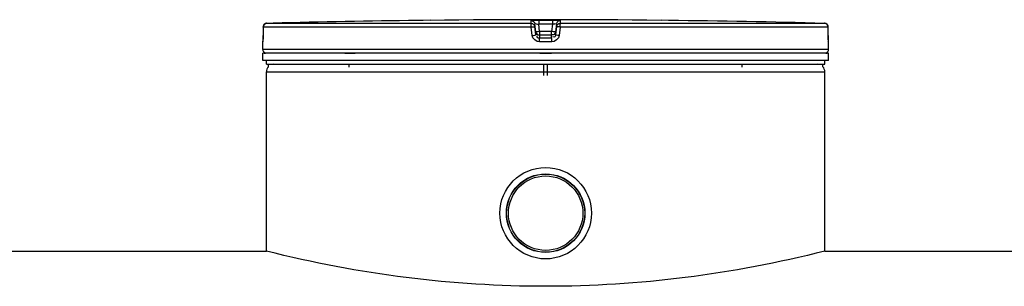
# Model space of a CAD drawing. Header units: millimetres. Extents: x 0 to 420, y 0 to 297.
# Tile 18 of 34: x 191.41 to 208.6, y 257.41 to 262.07. Entities that reach past the tile are written whole.
import ezdxf

# ---------------------------------------------------------------- set-up
doc = ezdxf.new("R2010")
doc.units = ezdxf.units.MM
doc.header["$LTSCALE"] = 23.1
doc.layers.get('0').update_dxf_attribs({"linetype": 'CONTINUOUS'})
doc.layers.add('01_GLOBAL', color=7, linetype='CONTINUOUS')
doc.layers.add('AXES_REF', color=7, linetype='CONTINUOUS')

msp = doc.modelspace()

# ---------------------------------------------------------------- linework, layer by layer
at = {"color": 7, "linetype": 'Continuous'}
for p, q in [((198.456, 262.053), (198.355, 262.052)), ((198.574, 262.055), (198.444, 262.053)), ((198.574, 262.055), (198.573, 262.055)), ((198.574, 262.055), (198.574, 262.055)), ((202.611, 262.055), (202.61, 262.055)), ((202.74, 262.053), (202.611, 262.055)), ((195.659, 261.907), (195.658, 261.785)), ((195.659, 261.938), (195.659, 261.917)), ((195.659, 261.917), (195.659, 261.907)), ((195.833, 262.005), (195.722, 262.002)), ((205.527, 261.778), (205.526, 261.938)), ((195.657, 261.725), (195.656, 261.718)), ((195.656, 261.718), (195.656, 261.711)), ((195.656, 261.711), (195.656, 261.705)), ((195.658, 261.763), (195.657, 261.753)), ((195.657, 261.753), (195.657, 261.743)), ((195.657, 261.743), (195.657, 261.734)), ((195.657, 261.734), (195.657, 261.725)), ((195.658, 261.785), (195.658, 261.774)), ((195.658, 261.774), (195.658, 261.763)), ((205.527, 261.765), (205.527, 261.781)), ((205.527, 261.753), (205.527, 261.768)), ((205.528, 261.741), (205.527, 261.755)), ((205.528, 261.731), (205.527, 261.744)), ((205.528, 261.723), (205.528, 261.733)), ((205.528, 261.716), (205.528, 261.725)), ((205.529, 261.71), (205.528, 261.718)), ((205.529, 261.704), (205.529, 261.711)), ((205.529, 261.696), (205.529, 261.708)), ((195.652, 261.546), (195.652, 261.677)), ((195.656, 261.705), (195.655, 261.7)), ((195.655, 261.7), (195.655, 261.696)), ((195.655, 261.696), (195.655, 261.69)), ((195.655, 261.69), (195.655, 261.689)), ((205.529, 261.696), (205.529, 261.7)), ((205.53, 261.688), (205.529, 261.696)), ((205.53, 261.69), (205.53, 261.689)), ((205.532, 261.546), (205.532, 261.677)), ((205.532, 261.481), (195.652, 261.481)), ((195.652, 261.351), (195.652, 261.481)), ((195.678, 261.481), (195.678, 261.483)), ((205.506, 261.481), (205.506, 261.483)), ((205.532, 261.351), (205.532, 261.481)), ((205.532, 261.351), (195.652, 261.351)), ((195.717, 261.286), (195.717, 261.351)), ((195.717, 261.286), (205.467, 261.286)), ((195.751, 261.243), (195.751, 261.286)), ((195.814, 261.281), (195.814, 261.286)), ((197.16, 261.234), (197.16, 261.286)), ((200.561, 261.091), (200.561, 261.286)), ((200.624, 261.091), (200.624, 261.286)), ((204.025, 261.234), (204.025, 261.286)), ((205.371, 261.281), (205.371, 261.286)), ((205.434, 261.243), (205.434, 261.286)), ((205.467, 261.286), (205.467, 261.351)), ((188.866, 258.023), (195.717, 258.023)), ((205.467, 258.023), (247.275, 258.023))]:
    msp.add_line(p, q, dxfattribs=at)
at = {"color": 9, "linetype": 'Continuous'}
for p, q in [((200.34, 262.002), (200.34, 262.053)), ((200.471, 262.055), (200.471, 261.989)), ((200.471, 262.055), (200.592, 262.055)), ((200.592, 262.055), (200.714, 262.055)), ((200.714, 262.055), (200.714, 261.989)), ((200.845, 262.053), (200.845, 262.002)), ((195.659, 261.937), (195.658, 261.791)), ((195.659, 261.937), (195.659, 261.938)), ((200.337, 261.937), (195.659, 261.937)), ((200.34, 262.002), (195.722, 262.002)), ((200.355, 261.791), (200.337, 261.937)), ((200.404, 261.945), (200.404, 261.996)), ((200.423, 261.85), (200.404, 261.996)), ((200.423, 261.799), (200.404, 261.945)), ((200.487, 261.859), (200.471, 261.989)), ((200.714, 261.989), (200.471, 261.989)), ((200.714, 261.989), (200.697, 261.859)), ((200.78, 261.996), (200.762, 261.85)), ((200.78, 261.945), (200.762, 261.799)), ((200.78, 261.996), (200.78, 261.945)), ((200.848, 261.937), (200.83, 261.791)), ((205.462, 262.002), (200.845, 262.002)), ((205.526, 261.937), (200.848, 261.937)), ((205.526, 261.937), (205.526, 261.938)), ((205.527, 261.791), (205.526, 261.937)), ((195.658, 261.791), (195.658, 261.792)), ((200.423, 261.85), (200.423, 261.799)), ((200.423, 261.85), (200.423, 261.846)), ((200.486, 261.793), (200.487, 261.793)), ((200.697, 261.859), (200.487, 261.859)), ((200.487, 261.859), (200.487, 261.742)), ((200.697, 261.793), (200.487, 261.793)), ((200.592, 261.742), (200.487, 261.742)), ((200.697, 261.742), (200.592, 261.742)), ((200.697, 261.742), (200.697, 261.859)), ((200.698, 261.793), (200.697, 261.793)), ((200.762, 261.85), (200.761, 261.846)), ((200.762, 261.799), (200.762, 261.85)), ((205.527, 261.791), (205.527, 261.792)), ((195.653, 261.677), (195.652, 261.677)), ((205.532, 261.546), (195.652, 261.546)), ((200.592, 261.677), (200.486, 261.677)), ((200.699, 261.677), (200.592, 261.677)), ((205.532, 261.677), (205.531, 261.677)), ((195.678, 261.483), (195.699, 261.483)), ((197.087, 261.483), (197.265, 261.483)), ((200.488, 261.483), (200.696, 261.483)), ((205.485, 261.483), (205.506, 261.483))]:
    msp.add_line(p, q, dxfattribs=at)
at = {"color": 7, "linetype": 'Continuous'}
for radius in [0.799, 0.686]:
    msp.add_circle((200.592, 258.686), radius, dxfattribs=at)
for centre, radius, start, end in [((200.592, 74.311), 187.754, 90.68279, 91.45259), ((200.592, 74.313), 187.752, 89.3842, 90.6158), ((200.592, 74.313), 187.752, 88.51363, 89.34452), ((195.724, 261.937), 0.065, 91.4864, 179.6289), ((205.461, 261.937), 0.065, 0.4714, 88.5097), ((195.717, 261.677), 0.065, 162.8745, 180), ((195.717, 261.546), 0.065, 180, 235.7356), ((205.467, 261.546), 0.065, 304.2644, 360), ((205.467, 261.677), 0.065, 0, 17.1275), ((195.695, 261.483), 0.0169, 148.6217, 180), ((205.489, 261.483), 0.0169, 0, 31.3783)]:
    msp.add_arc(centre, radius, start, end, dxfattribs=at)
at = {"color": 9, "linetype": 'Continuous'}
for centre, radius, start, end in [((195.725, 261.935), 0.0677, 112.0165, 113.769), ((195.725, 261.935), 0.0674, 106.6749, 112.0212), ((195.725, 261.936), 0.0662, 102.7775, 106.6743), ((195.724, 261.938), 0.0648, 99.3134, 102.7775), ((195.724, 261.941), 0.0618, 91.5404, 99.3514), ((205.461, 261.941), 0.0618, 80.773, 88.4616), ((205.46, 261.938), 0.0643, 79.0843, 80.8147), ((205.46, 261.937), 0.0659, 73.5209, 79.0707), ((205.46, 261.935), 0.067, 71.9797, 73.5335), ((205.46, 261.935), 0.0676, 65.3471, 71.9745), ((205.46, 261.935), 0.0672, 58.802, 65.3574), ((193.439, 261.802), 2.219, 357.851, 359.7284), ((201.148, 256.569), 5.331, 97.1207, 97.4697), ((200.037, 256.569), 5.331, 82.5303, 82.8793), ((207.78, 261.802), 2.254, 180.2831, 182.0542)]:
    msp.add_arc(centre, radius, start, end, dxfattribs=at)
for points, knots in [([(200.34, 262.053), (200.34, 262.057), (200.361, 262.05), (200.394, 262.06), (200.44, 262.055), (200.471, 262.055)], [0, 0, 0, 0, 0.077113, 0.294292, 1, 1, 1, 1]), ([(200.714, 262.055), (200.745, 262.055), (200.791, 262.06), (200.824, 262.05), (200.845, 262.057), (200.845, 262.053)], [0, 0, 0, 0, 0.706963, 0.92344, 1, 1, 1, 1]), ([(200.337, 261.937), (200.337, 261.953), (200.342, 261.97), (200.334, 261.999), (200.34, 262.002)], [0, 0, 0, 0, 0.696676, 1, 1, 1, 1]), ([(200.337, 261.937), (200.352, 261.94), (200.367, 261.949), (200.405, 261.939), (200.404, 261.945)], [0, 0, 0, 0, 0.702669, 1, 1, 1, 1]), ([(200.404, 261.996), (200.404, 262.003), (200.441, 261.985), (200.455, 261.991), (200.471, 261.989)], [0, 0, 0, 0, 0.298562, 1, 1, 1, 1]), ([(200.714, 261.989), (200.721, 261.99), (200.735, 261.992), (200.747, 261.993), (200.77, 261.996), (200.758, 261.994), (200.754, 261.993)], [0, 0, 0, 0, 0.343864, 0.675083, 0.837575, 1, 1, 1, 1]), ([(200.848, 261.937), (200.832, 261.94), (200.818, 261.949), (200.78, 261.939), (200.78, 261.945)], [0, 0, 0, 0, 0.702669, 1, 1, 1, 1]), ([(200.848, 261.937), (200.848, 261.953), (200.843, 261.97), (200.851, 261.999), (200.845, 262.002)], [0, 0, 0, 0, 0.696676, 1, 1, 1, 1]), ([(195.656, 261.719), (195.656, 261.708), (195.652, 261.699), (195.657, 261.677), (195.653, 261.677)], [0, 0, 0, 0, 0.738699, 1, 1, 1, 1]), ([(200.355, 261.791), (200.371, 261.793), (200.39, 261.789), (200.419, 261.805), (200.423, 261.799)], [0, 0, 0, 0, 0.703022, 1, 1, 1, 1]), ([(200.455, 261.855), (200.447, 261.854), (200.44, 261.849), (200.423, 261.853), (200.423, 261.85)], [0, 0, 0, 0, 0.731988, 1, 1, 1, 1]), ([(200.487, 261.742), (200.474, 261.742), (200.443, 261.74), (200.439, 261.775), (200.445, 261.785)], [0, 0, 0, 0, 0.532206, 1, 1, 1, 1]), ([(200.486, 261.677), (200.486, 261.692), (200.49, 261.712), (200.483, 261.737), (200.487, 261.742)], [0, 0, 0, 0, 0.697837, 1, 1, 1, 1]), ([(200.699, 261.677), (200.699, 261.692), (200.695, 261.712), (200.702, 261.737), (200.697, 261.742)], [0, 0, 0, 0, 0.697838, 1, 1, 1, 1]), ([(200.762, 261.799), (200.76, 261.787), (200.76, 261.756), (200.725, 261.758), (200.717, 261.765)], [0, 0, 0, 0, 0.529841, 1, 1, 1, 1]), ([(200.762, 261.85), (200.762, 261.853), (200.744, 261.849), (200.738, 261.854), (200.73, 261.855)], [0, 0, 0, 0, 0.268012, 1, 1, 1, 1]), ([(200.83, 261.791), (200.814, 261.793), (200.795, 261.789), (200.766, 261.805), (200.762, 261.799)], [0, 0, 0, 0, 0.703022, 1, 1, 1, 1]), ([(205.531, 261.677), (205.527, 261.677), (205.533, 261.701), (205.528, 261.711), (205.528, 261.722)], [0, 0, 0, 0, 0.262414, 1, 1, 1, 1]), ([(195.653, 261.677), (195.653, 261.679), (195.654, 261.683), (195.654, 261.687), (195.655, 261.689)], [0, 0, 0, 0, 0.497733, 1, 1, 1, 1]), ([(205.531, 261.677), (205.531, 261.679), (205.531, 261.683), (205.53, 261.687), (205.53, 261.689)], [0, 0, 0, 0, 0.497732, 1, 1, 1, 1])]:
    msp.add_open_spline(points, degree=3, knots=knots, dxfattribs=at)
for points in [[(200.34, 262.053), (200.369, 262.053), (200.401, 262.025), (200.404, 261.996)], [(200.845, 262.053), (200.816, 262.053), (200.784, 262.025), (200.78, 261.996)], [(195.659, 261.937), (195.659, 261.961), (195.676, 261.987), (195.698, 261.997)], [(200.34, 262.002), (200.369, 262.002), (200.401, 261.974), (200.404, 261.945)], [(200.78, 261.945), (200.784, 261.974), (200.816, 262.002), (200.845, 262.002)], [(205.526, 261.937), (205.526, 261.959), (205.513, 261.982), (205.495, 261.993)], [(200.486, 261.677), (200.428, 261.677), (200.362, 261.734), (200.355, 261.791)], [(200.83, 261.791), (200.822, 261.734), (200.757, 261.677), (200.699, 261.677)]]:
    msp.add_open_spline(points, degree=3, dxfattribs=at)
at = {"color": 7, "linetype": 'Continuous'}
for points, knots in [([(200.423, 261.846), (200.426, 261.832), (200.435, 261.803), (200.47, 261.796), (200.48, 261.803)], [0, 0, 0, 0, 0.53554, 1, 1, 1, 1]), ([(200.761, 261.846), (200.759, 261.832), (200.75, 261.803), (200.715, 261.796), (200.704, 261.803)], [0, 0, 0, 0, 0.535553, 1, 1, 1, 1]), ([(205.467, 258.023), (203.843, 257.613), (200.593, 257.204), (197.343, 257.613), (195.717, 258.023)], [0, 0, 0, 0, 0.499839, 1, 1, 1, 1])]:
    msp.add_open_spline(points, degree=3, knots=knots, dxfattribs=at)
at = {"layer": '01_GLOBAL', "color": 9, "linetype": 'Continuous'}
msp.add_line((195.717, 261.156), (205.467, 261.156), dxfattribs=at)
at = {"layer": '01_GLOBAL', "color": 7, "linetype": 'Continuous'}
for p, q in [((195.717, 258.023), (195.717, 261.156)), ((205.467, 258.023), (205.467, 261.156))]:
    msp.add_line(p, q, dxfattribs=at)
for centre, start, end in [((195.847, 261.156), 137.755, 180), ((195.847, 261.156), 90, 105.0766), ((205.337, 261.156), 74.9234, 90), ((205.337, 261.156), 0, 42.245)]:
    msp.add_arc(centre, 0.13, start, end, dxfattribs=at)
at = {"layer": 'AXES_REF', "color": 7, "linetype": 'Continuous'}
for radius in [0.682, 0.65]:
    msp.add_circle((200.592, 258.686), radius, dxfattribs=at)

doc.saveas('drawing.dxf')
